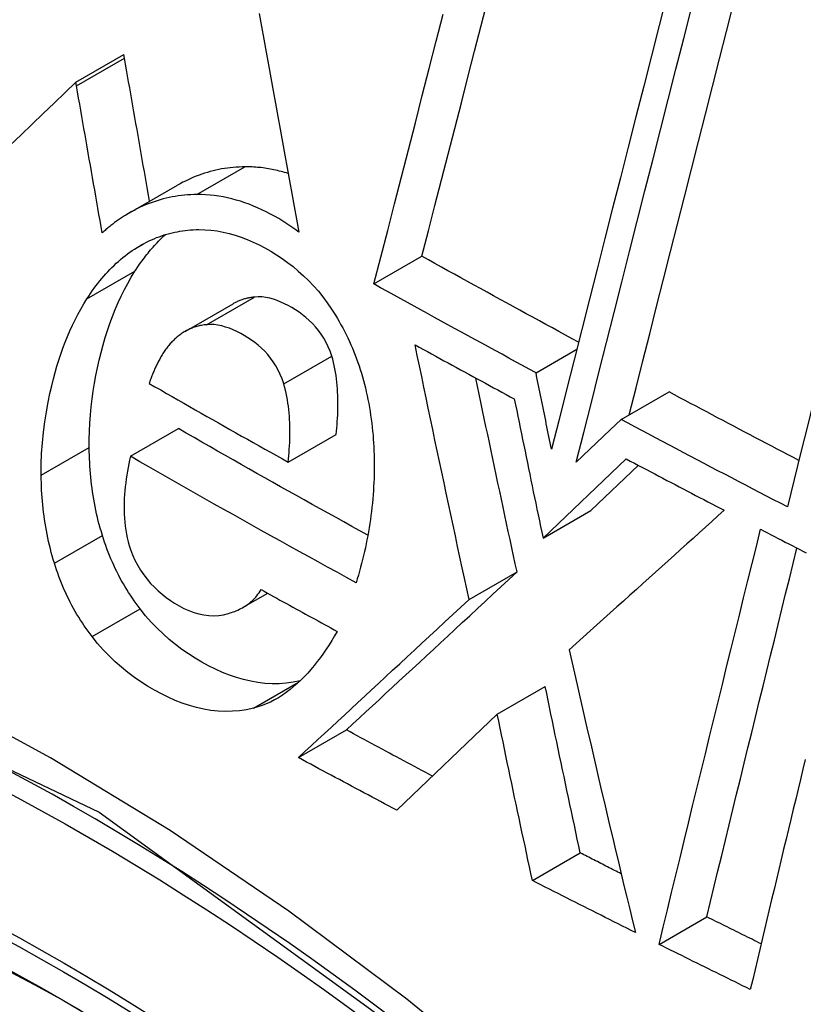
# Model space of a CAD drawing. Header units: inches. Extents: x 581 to 683, y 228 to 312.
# Tile 8 of 104: x 630.4847 to 630.5809, y 270.5777 to 270.6986. Entities that reach past the tile are written whole.
import ezdxf

# ---------------------------------------------------------------- set-up
doc = ezdxf.new("R2010")
doc.units = ezdxf.units.IN
doc.header["$MEASUREMENT"] = 0
doc.layers.add('Visible Edges(ANSI)', color=7, linetype='Continuous', lineweight=25)
doc.layers.add('Visible Tangent Edges(ANSI)', color=7, linetype='Continuous', lineweight=25)

msp = doc.modelspace()

# ---------------------------------------------------------------- linework, layer by layer
at = {"layer": 'Visible Edges(ANSI)'}
for p, q in [((630.49163, 270.69089), (630.49753, 270.69429)), ((630.4976, 270.69384), (630.49753, 270.69429)), ((630.49171, 270.69045), (630.49163, 270.69089)), ((630.49821, 270.67485), (630.50411, 270.67824)), ((630.52822, 270.66613), (630.53412, 270.66953)), ((630.50503, 270.6603), (630.51093, 270.66369)), ((630.54812, 270.65523), (630.55314, 270.65812)), ((630.55857, 270.64948), (630.56446, 270.65287)), ((630.55857, 270.64948), (630.55722, 270.6482)), ((630.49833, 270.64497), (630.50423, 270.64837)), ((630.55722, 270.6482), (630.55307, 270.64424)), ((630.51769, 270.64426), (630.52359, 270.64765)), ((630.54898, 270.63493), (630.5592, 270.64466)), ((630.55486, 270.63832), (630.5607, 270.64387)), ((630.54898, 270.63493), (630.55486, 270.63832)), ((630.53991, 270.62739), (630.5458, 270.63078)), ((630.51218, 270.62644), (630.51518, 270.62817)), ((630.54337, 270.61332), (630.54925, 270.61671)), ((630.54337, 270.61332), (630.53104, 270.60153)), ((630.51896, 270.60799), (630.52485, 270.61138)), ((630.54768, 270.5929), (630.55356, 270.59628)), ((630.56323, 270.58506), (630.5691, 270.58844))]:
    msp.add_line(p, q, dxfattribs=at)
at = {"layer": 'Visible Edges(ANSI)', "flags": 128}
for points in [[(630.56419, 270.70159), (630.56324, 270.69786), (630.56229, 270.69413), (630.56134, 270.69039), (630.56038, 270.68665), (630.55943, 270.68291), (630.55848, 270.67917), (630.55753, 270.67543), (630.55658, 270.67169), (630.55563, 270.66796), (630.55469, 270.66424), (630.55375, 270.66053), (630.55281, 270.65683), (630.55188, 270.65315), (630.55095, 270.64948), (630.55002, 270.64583)], [(630.53412, 270.66953), (630.53492, 270.67264), (630.53572, 270.67576), (630.53653, 270.6789), (630.53734, 270.68204), (630.53814, 270.68519), (630.53896, 270.68835), (630.53977, 270.69152), (630.54058, 270.69469), (630.5414, 270.69787), (630.54222, 270.70104)], [(630.55307, 270.64424), (630.55399, 270.64789), (630.55492, 270.65156), (630.55585, 270.65524), (630.55678, 270.65894), (630.55772, 270.66264), (630.55866, 270.66636), (630.55961, 270.67009), (630.56055, 270.67382), (630.5615, 270.67756), (630.56245, 270.6813), (630.5634, 270.68504), (630.56435, 270.68877), (630.5653, 270.69251), (630.56625, 270.69624), (630.56719, 270.69996)], [(630.55957, 270.65005), (630.5604, 270.65336), (630.56124, 270.65669), (630.56209, 270.66002), (630.56293, 270.66337), (630.56378, 270.66673), (630.56464, 270.67009), (630.56549, 270.67346), (630.56635, 270.67684), (630.5672, 270.68022), (630.56806, 270.6836), (630.56892, 270.68698), (630.56978, 270.69036), (630.57064, 270.69374), (630.5715, 270.69712), (630.57236, 270.70049)], [(630.51415, 270.69931), (630.51443, 270.69773), (630.51471, 270.69616), (630.515, 270.69458), (630.51528, 270.69301), (630.51557, 270.69143), (630.51586, 270.68985), (630.51614, 270.68827), (630.51643, 270.68669), (630.51672, 270.68511), (630.517, 270.68353), (630.51729, 270.68195), (630.51758, 270.68037), (630.51787, 270.67879), (630.51815, 270.67721), (630.51844, 270.67564), (630.51873, 270.67407), (630.51902, 270.67249)], [(630.52822, 270.66613), (630.52906, 270.6694), (630.52991, 270.67268), (630.53075, 270.67598), (630.5316, 270.67929), (630.53245, 270.6826), (630.53331, 270.68592), (630.53416, 270.68925), (630.53502, 270.69258), (630.53588, 270.69592), (630.53673, 270.69926)], [(630.59422, 270.69985), (630.59337, 270.69647), (630.59252, 270.69308), (630.59167, 270.68969), (630.59082, 270.68629), (630.58996, 270.68288), (630.58911, 270.67947), (630.58826, 270.67606), (630.58741, 270.67265), (630.58655, 270.66924), (630.5857, 270.66583), (630.58485, 270.66242), (630.58401, 270.65901), (630.58316, 270.65562), (630.58232, 270.65223), (630.58148, 270.64884), (630.58064, 270.64547), (630.57981, 270.64211), (630.57898, 270.63876)], [(630.50069, 270.67627), (630.50056, 270.67701), (630.50043, 270.67774), (630.5003, 270.67847), (630.50017, 270.67921), (630.50004, 270.67994), (630.49991, 270.68067), (630.49978, 270.68141), (630.49965, 270.68214), (630.49952, 270.68287), (630.4994, 270.68361), (630.49927, 270.68434), (630.49914, 270.68507), (630.49901, 270.68581), (630.49888, 270.68654), (630.49875, 270.68727), (630.49863, 270.688), (630.4985, 270.68874), (630.49837, 270.68947), (630.49824, 270.6902), (630.49811, 270.69093), (630.49799, 270.69166), (630.49786, 270.69239), (630.49773, 270.69311), (630.4976, 270.69384)], [(630.49163, 270.69089), (630.4903, 270.68961), (630.48896, 270.68833), (630.48762, 270.68704), (630.48627, 270.68575), (630.48493, 270.68445), (630.48358, 270.68315)], [(630.49487, 270.6724), (630.49474, 270.67315), (630.49461, 270.6739), (630.49447, 270.67466), (630.49434, 270.67541), (630.49421, 270.67616), (630.49408, 270.67692), (630.49394, 270.67767), (630.49381, 270.67843), (630.49368, 270.67918), (630.49355, 270.67993), (630.49341, 270.68069), (630.49328, 270.68144), (630.49315, 270.68219), (630.49302, 270.68294), (630.49289, 270.6837), (630.49276, 270.68445), (630.49262, 270.6852), (630.49249, 270.68595), (630.49236, 270.6867), (630.49223, 270.68745), (630.4921, 270.6882), (630.49197, 270.68895), (630.49184, 270.6897), (630.49171, 270.69045)], [(630.51239, 270.6805), (630.51203, 270.68049), (630.51167, 270.68048), (630.51131, 270.68046), (630.51095, 270.68043), (630.51059, 270.68039), (630.51024, 270.68035), (630.50988, 270.6803), (630.50953, 270.68024), (630.50918, 270.68017), (630.50882, 270.68009), (630.50847, 270.68001), (630.50813, 270.67992), (630.50778, 270.67982), (630.50743, 270.67972), (630.50709, 270.6796), (630.50675, 270.67948), (630.50641, 270.67935), (630.50607, 270.67922), (630.50574, 270.67907), (630.50541, 270.67892), (630.50508, 270.67876), (630.50475, 270.6786), (630.50443, 270.67842), (630.50411, 270.67824)], [(630.5177, 270.67968), (630.51748, 270.67975), (630.51726, 270.67981), (630.51704, 270.67987), (630.51682, 270.67993), (630.5166, 270.67999), (630.51638, 270.68004), (630.51616, 270.68009), (630.51594, 270.68014), (630.51572, 270.68019), (630.5155, 270.68023), (630.51527, 270.68027), (630.51505, 270.68031), (630.51483, 270.68034), (630.51461, 270.68037), (630.51439, 270.6804), (630.51417, 270.68042), (630.51395, 270.68044), (630.51372, 270.68046), (630.5135, 270.68047), (630.51328, 270.68049), (630.51306, 270.68049), (630.51284, 270.6805), (630.51262, 270.6805), (630.51239, 270.6805)], [(630.5065, 270.6771), (630.50611, 270.6771), (630.50573, 270.67708), (630.50535, 270.67706), (630.50497, 270.67702), (630.50459, 270.67698), (630.50421, 270.67693), (630.50383, 270.67688), (630.50346, 270.67681), (630.50309, 270.67673), (630.50271, 270.67665), (630.50234, 270.67656), (630.50198, 270.67645), (630.50161, 270.67634), (630.50124, 270.67622), (630.50088, 270.6761), (630.50052, 270.67596), (630.50017, 270.67582), (630.49981, 270.67566), (630.49946, 270.6755), (630.49911, 270.67533), (630.49877, 270.67516), (630.49842, 270.67497), (630.49808, 270.67477), (630.49775, 270.67457)], [(630.51902, 270.67249), (630.51853, 270.67285), (630.51804, 270.67319), (630.51754, 270.67352), (630.51704, 270.67384), (630.51654, 270.67414), (630.51603, 270.67443), (630.51552, 270.67471), (630.515, 270.67498), (630.51448, 270.67523), (630.51395, 270.67547), (630.51343, 270.67569), (630.5129, 270.6759), (630.51237, 270.67609), (630.51184, 270.67627), (630.5113, 270.67643), (630.51077, 270.67658), (630.51023, 270.6767), (630.5097, 270.67681), (630.50917, 270.67691), (630.50863, 270.67698), (630.5081, 270.67704), (630.50756, 270.67708), (630.50703, 270.6771), (630.5065, 270.6771)], [(630.49775, 270.67457), (630.49762, 270.67449), (630.4975, 270.67442), (630.49737, 270.67433), (630.49725, 270.67425), (630.49712, 270.67417), (630.497, 270.67409), (630.49688, 270.674), (630.49676, 270.67392), (630.49663, 270.67383), (630.49651, 270.67374), (630.49639, 270.67365), (630.49627, 270.67356), (630.49615, 270.67347), (630.49603, 270.67338), (630.49592, 270.67329), (630.4958, 270.67319), (630.49568, 270.6731), (630.49556, 270.673), (630.49545, 270.6729), (630.49533, 270.6728), (630.49522, 270.6727), (630.4951, 270.6726), (630.49499, 270.6725), (630.49487, 270.6724)], [(630.49889, 270.66769), (630.49903, 270.66791), (630.49917, 270.66812), (630.49931, 270.66833), (630.49945, 270.66854), (630.4996, 270.66874), (630.49974, 270.66894), (630.49989, 270.66914), (630.50004, 270.66934), (630.50019, 270.66954), (630.50034, 270.66973), (630.50049, 270.66992), (630.50065, 270.67011), (630.5008, 270.6703), (630.50096, 270.67048), (630.50112, 270.67066), (630.50128, 270.67084), (630.50144, 270.67102), (630.5016, 270.67119), (630.50177, 270.67136), (630.50194, 270.67153), (630.5021, 270.6717), (630.50227, 270.67186), (630.50244, 270.67202), (630.50262, 270.67218)], [(630.49914, 270.6706), (630.49943, 270.67078), (630.49973, 270.67095), (630.50002, 270.67111), (630.50032, 270.67126), (630.50063, 270.67141), (630.50093, 270.67155), (630.50124, 270.67168), (630.50155, 270.67181), (630.50186, 270.67192), (630.50217, 270.67203), (630.50249, 270.67214), (630.50281, 270.67223), (630.50312, 270.67232), (630.50344, 270.6724), (630.50377, 270.67247), (630.50409, 270.67254), (630.50441, 270.67259), (630.50474, 270.67264), (630.50507, 270.67269), (630.50539, 270.67272), (630.50572, 270.67275), (630.50605, 270.67277), (630.50639, 270.67279), (630.50672, 270.67279)], [(630.50672, 270.67279), (630.50746, 270.67278), (630.50821, 270.67273), (630.50896, 270.67263), (630.5097, 270.6725), (630.51045, 270.67233), (630.51119, 270.67212), (630.51193, 270.67187), (630.51266, 270.67159), (630.51339, 270.67127), (630.51412, 270.67093), (630.51484, 270.67055), (630.51555, 270.67014), (630.51625, 270.66971), (630.51694, 270.66926), (630.51762, 270.66877), (630.51829, 270.66826), (630.51894, 270.66771), (630.51958, 270.66714), (630.52021, 270.66653), (630.52081, 270.6659), (630.5214, 270.66523), (630.52196, 270.66453), (630.5225, 270.6638), (630.52303, 270.66304)], [(630.49299, 270.66429), (630.49321, 270.66463), (630.49343, 270.66495), (630.49365, 270.66527), (630.49387, 270.66559), (630.4941, 270.6659), (630.49434, 270.6662), (630.49457, 270.6665), (630.49481, 270.66679), (630.49505, 270.66707), (630.4953, 270.66735), (630.49555, 270.66763), (630.4958, 270.66789), (630.49606, 270.66816), (630.49632, 270.66841), (630.49659, 270.66866), (630.49685, 270.6689), (630.49713, 270.66914), (630.4974, 270.66937), (630.49768, 270.66959), (630.49797, 270.66981), (630.49825, 270.67002), (630.49855, 270.67022), (630.49884, 270.67041), (630.49914, 270.6706)], [(630.55335, 270.65897), (630.55255, 270.65941), (630.55174, 270.65985), (630.55094, 270.66028), (630.55013, 270.66072), (630.54933, 270.66116), (630.54853, 270.66159), (630.54772, 270.66203), (630.54692, 270.66247), (630.54612, 270.66291), (630.54532, 270.66335), (630.54451, 270.66379), (630.54371, 270.66423), (630.54291, 270.66467), (630.54211, 270.66511), (630.54131, 270.66555), (630.54051, 270.66599), (630.53971, 270.66643), (630.53891, 270.66687), (630.53811, 270.66731), (630.53731, 270.66775), (630.53651, 270.6682), (630.53572, 270.66864), (630.53492, 270.66908), (630.53412, 270.66953)], [(630.49328, 270.64604), (630.49328, 270.64705), (630.4933, 270.64806), (630.49335, 270.64905), (630.49342, 270.65005), (630.49352, 270.65103), (630.49363, 270.65201), (630.49377, 270.65298), (630.49393, 270.65394), (630.4941, 270.6549), (630.4943, 270.65585), (630.49451, 270.65679), (630.49474, 270.65772), (630.49498, 270.65864), (630.49524, 270.65954), (630.49552, 270.66042), (630.49582, 270.66129), (630.49614, 270.66215), (630.49647, 270.663), (630.49683, 270.66383), (630.4972, 270.66464), (630.4976, 270.66543), (630.49801, 270.6662), (630.49844, 270.66696), (630.49889, 270.66769)], [(630.54812, 270.65523), (630.54728, 270.65568), (630.54645, 270.65613), (630.54561, 270.65658), (630.54478, 270.65703), (630.54395, 270.65749), (630.54312, 270.65794), (630.54228, 270.65839), (630.54145, 270.65884), (630.54062, 270.6593), (630.53979, 270.65975), (630.53896, 270.6602), (630.53813, 270.66066), (630.53731, 270.66111), (630.53648, 270.66157), (630.53565, 270.66202), (630.53482, 270.66248), (630.534, 270.66293), (630.53317, 270.66339), (630.53235, 270.66384), (630.53152, 270.6643), (630.5307, 270.66476), (630.52987, 270.66522), (630.52905, 270.66567), (630.52822, 270.66613)], [(630.48738, 270.64264), (630.48738, 270.64398), (630.48743, 270.6453), (630.48752, 270.64662), (630.48765, 270.64792), (630.48782, 270.64921), (630.48801, 270.65045), (630.48822, 270.6516), (630.48844, 270.65267), (630.48867, 270.65363), (630.48888, 270.65449), (630.48909, 270.65527), (630.48931, 270.65603), (630.48955, 270.65678), (630.48979, 270.65752), (630.49005, 270.65825), (630.49032, 270.65897), (630.49061, 270.65968), (630.49091, 270.66038), (630.49122, 270.66106), (630.49154, 270.66173), (630.49189, 270.66239), (630.49224, 270.66304), (630.49261, 270.66367), (630.49299, 270.66429)], [(630.51357, 270.66452), (630.51346, 270.66451), (630.51334, 270.66449), (630.51323, 270.66448), (630.51311, 270.66446), (630.513, 270.66444), (630.51288, 270.66442), (630.51277, 270.6644), (630.51266, 270.66437), (630.51255, 270.66434), (630.51243, 270.66431), (630.51232, 270.66428), (630.51221, 270.66425), (630.5121, 270.66422), (630.51199, 270.66418), (630.51188, 270.66414), (630.51177, 270.6641), (630.51167, 270.66406), (630.51156, 270.66401), (630.51145, 270.66396), (630.51134, 270.66391), (630.51124, 270.66386), (630.51113, 270.66381), (630.51103, 270.66375), (630.51093, 270.66369)], [(630.52304, 270.65728), (630.52285, 270.65786), (630.52262, 270.65842), (630.52236, 270.65895), (630.52208, 270.65947), (630.52176, 270.65996), (630.52142, 270.66043), (630.52106, 270.66087), (630.52068, 270.66128), (630.52029, 270.66166), (630.51988, 270.66202), (630.51946, 270.66235), (630.51904, 270.66266), (630.5186, 270.66295), (630.51816, 270.66322), (630.51771, 270.66347), (630.51726, 270.6637), (630.51681, 270.6639), (630.51635, 270.66409), (630.51589, 270.66425), (630.51543, 270.66437), (630.51496, 270.66447), (630.5145, 270.66453), (630.51403, 270.66454), (630.51357, 270.66452)], [(630.52303, 270.66304), (630.52327, 270.66266), (630.52351, 270.66228), (630.52374, 270.6619), (630.52396, 270.66151), (630.52418, 270.66112), (630.5244, 270.66072), (630.52461, 270.66032), (630.52481, 270.65991), (630.52501, 270.6595), (630.52521, 270.65908), (630.52539, 270.65866), (630.52558, 270.65824), (630.52575, 270.65781), (630.52592, 270.65738), (630.52609, 270.65694), (630.52624, 270.6565), (630.5264, 270.65606), (630.52654, 270.65562), (630.52668, 270.65517), (630.52681, 270.65472), (630.52694, 270.65427), (630.52706, 270.65381), (630.52717, 270.65336), (630.52728, 270.6529)], [(630.50767, 270.66112), (630.50752, 270.66111), (630.50737, 270.66109), (630.50722, 270.66106), (630.50707, 270.66104), (630.50693, 270.66101), (630.50678, 270.66098), (630.50663, 270.66094), (630.50648, 270.6609), (630.50634, 270.66086), (630.5062, 270.66082), (630.50605, 270.66077), (630.50591, 270.66071), (630.50577, 270.66066), (630.50563, 270.6606), (630.50549, 270.66054), (630.50535, 270.66047), (630.50521, 270.6604), (630.50508, 270.66033), (630.50494, 270.66025), (630.50481, 270.66017), (630.50468, 270.66008), (630.50455, 270.65999), (630.50442, 270.6599), (630.5043, 270.6598)], [(630.51715, 270.65388), (630.51695, 270.65446), (630.51672, 270.65502), (630.51647, 270.65556), (630.51618, 270.65607), (630.51587, 270.65656), (630.51554, 270.65702), (630.51518, 270.65745), (630.51481, 270.65786), (630.51442, 270.65824), (630.51401, 270.6586), (630.5136, 270.65893), (630.51318, 270.65924), (630.51275, 270.65953), (630.51231, 270.65979), (630.51187, 270.66004), (630.51141, 270.66028), (630.51095, 270.66049), (630.51049, 270.66068), (630.51002, 270.66084), (630.50955, 270.66097), (630.50908, 270.66107), (630.50861, 270.66113), (630.50814, 270.66115), (630.50767, 270.66112)], [(630.5043, 270.6598), (630.50418, 270.65971), (630.50407, 270.65962), (630.50396, 270.65952), (630.50385, 270.65943), (630.50374, 270.65933), (630.50364, 270.65923), (630.50353, 270.65912), (630.50343, 270.65902), (630.50332, 270.65891), (630.50322, 270.6588), (630.50312, 270.65869), (630.50303, 270.65857), (630.50293, 270.65846), (630.50284, 270.65834), (630.50274, 270.65822), (630.50265, 270.65809), (630.50256, 270.65797), (630.50247, 270.65784), (630.50239, 270.65771), (630.5023, 270.65758), (630.50222, 270.65744), (630.50214, 270.65731), (630.50206, 270.65717), (630.50198, 270.65702)], [(630.53991, 270.62739), (630.53962, 270.62869), (630.53934, 270.63), (630.53906, 270.6313), (630.53878, 270.6326), (630.5385, 270.63391), (630.53822, 270.63521), (630.53794, 270.63651), (630.53766, 270.63782), (630.53738, 270.63912), (630.5371, 270.64043), (630.53683, 270.64173), (630.53655, 270.64304), (630.53627, 270.64434), (630.536, 270.64565), (630.53572, 270.64695), (630.53545, 270.64825), (630.53517, 270.64956), (630.5349, 270.65086), (630.53463, 270.65216), (630.53436, 270.65346), (630.53409, 270.65476), (630.53381, 270.65606), (630.53354, 270.65736), (630.53328, 270.65866)], [(630.53328, 270.65866), (630.53378, 270.65838), (630.53429, 270.6581), (630.53479, 270.65782), (630.5353, 270.65754), (630.53581, 270.65727), (630.53631, 270.65699), (630.53682, 270.65671), (630.53733, 270.65643), (630.53784, 270.65616), (630.53834, 270.65588), (630.53885, 270.6556), (630.53936, 270.65532), (630.53987, 270.65505), (630.54037, 270.65477), (630.54088, 270.65449), (630.54139, 270.65422), (630.5419, 270.65394), (630.54241, 270.65366), (630.54292, 270.65339), (630.54342, 270.65311), (630.54393, 270.65284), (630.54444, 270.65256), (630.54495, 270.65229), (630.54546, 270.65201)], [(630.50198, 270.65702), (630.50192, 270.6569), (630.50185, 270.65678), (630.50179, 270.65666), (630.50173, 270.65654), (630.50167, 270.65642), (630.5016, 270.65629), (630.50154, 270.65617), (630.50148, 270.65604), (630.50142, 270.65591), (630.50136, 270.65578), (630.5013, 270.65565), (630.50124, 270.65552), (630.50119, 270.65539), (630.50113, 270.65526), (630.50108, 270.65513), (630.50102, 270.655), (630.50097, 270.65486), (630.50092, 270.65473), (630.50087, 270.6546), (630.50082, 270.65446), (630.50077, 270.65433), (630.50072, 270.65419), (630.50068, 270.65405), (630.50063, 270.65392)], [(630.52359, 270.64765), (630.52363, 270.64804), (630.52367, 270.64844), (630.5237, 270.64884), (630.52373, 270.64924), (630.52376, 270.64964), (630.52378, 270.65004), (630.52379, 270.65044), (630.5238, 270.65085), (630.52381, 270.65125), (630.52381, 270.65165), (630.5238, 270.65206), (630.52379, 270.65246), (630.52377, 270.65286), (630.52375, 270.65327), (630.52372, 270.65368), (630.52368, 270.65408), (630.52363, 270.65449), (630.52357, 270.65489), (630.52351, 270.6553), (630.52344, 270.6557), (630.52335, 270.6561), (630.52326, 270.65649), (630.52316, 270.65689), (630.52304, 270.65728)], [(630.55002, 270.64583), (630.54994, 270.64622), (630.54986, 270.64661), (630.54978, 270.647), (630.5497, 270.64739), (630.54962, 270.64779), (630.54954, 270.64818), (630.54946, 270.64857), (630.54938, 270.64896), (630.54931, 270.64935), (630.54923, 270.64974), (630.54915, 270.65014), (630.54907, 270.65053), (630.54899, 270.65092), (630.54891, 270.65131), (630.54883, 270.6517), (630.54875, 270.65209), (630.54867, 270.65249), (630.54859, 270.65288), (630.54851, 270.65327), (630.54843, 270.65366), (630.54835, 270.65405), (630.54827, 270.65445), (630.54819, 270.65484), (630.54812, 270.65523)], [(630.5458, 270.63078), (630.54558, 270.63177), (630.54537, 270.63276), (630.54515, 270.63375), (630.54494, 270.63474), (630.54472, 270.63574), (630.54451, 270.63673), (630.5443, 270.63772), (630.54409, 270.63871), (630.54387, 270.6397), (630.54366, 270.64069), (630.54345, 270.64169), (630.54324, 270.64268), (630.54303, 270.64367), (630.54282, 270.64466), (630.54261, 270.64566), (630.5424, 270.64665), (630.54219, 270.64764), (630.54198, 270.64863), (630.54177, 270.64962), (630.54156, 270.65061), (630.54135, 270.65161), (630.54114, 270.6526), (630.54093, 270.65359), (630.54073, 270.65458)], [(630.50063, 270.65392), (630.50134, 270.65351), (630.50205, 270.65311), (630.50275, 270.6527), (630.50346, 270.6523), (630.50417, 270.65189), (630.50487, 270.65149), (630.50558, 270.65108), (630.50629, 270.65068), (630.507, 270.65028), (630.50771, 270.64987), (630.50842, 270.64947), (630.50913, 270.64907), (630.50984, 270.64866), (630.51055, 270.64826), (630.51126, 270.64786), (630.51198, 270.64746), (630.51269, 270.64706), (630.5134, 270.64666), (630.51412, 270.64626), (630.51483, 270.64586), (630.51554, 270.64546), (630.51626, 270.64506), (630.51698, 270.64466), (630.51769, 270.64426)], [(630.51769, 270.64426), (630.51773, 270.64465), (630.51777, 270.64504), (630.5178, 270.64544), (630.51783, 270.64584), (630.51786, 270.64624), (630.51788, 270.64665), (630.5179, 270.64705), (630.51791, 270.64746), (630.51791, 270.64787), (630.51791, 270.64827), (630.51791, 270.64868), (630.51789, 270.64909), (630.51787, 270.64949), (630.51785, 270.6499), (630.51782, 270.6503), (630.51778, 270.6507), (630.51773, 270.65111), (630.51767, 270.65151), (630.51761, 270.65191), (630.51754, 270.65231), (630.51745, 270.65271), (630.51736, 270.6531), (630.51726, 270.65349), (630.51715, 270.65388)], [(630.52728, 270.6529), (630.52738, 270.65241), (630.52748, 270.65193), (630.52758, 270.65145), (630.52766, 270.65096), (630.52775, 270.65048), (630.52782, 270.65), (630.52789, 270.64951), (630.52795, 270.64903), (630.52801, 270.64855), (630.52806, 270.64806), (630.52811, 270.64758), (630.52815, 270.64709), (630.52818, 270.64661), (630.52821, 270.64612), (630.52823, 270.64564), (630.52825, 270.64516), (630.52826, 270.64467), (630.52827, 270.64419), (630.52827, 270.6437), (630.52826, 270.64322), (630.52825, 270.64274), (630.52824, 270.64225), (630.52822, 270.64177), (630.52819, 270.64129)], [(630.5804, 270.64446), (630.57973, 270.64481), (630.57906, 270.64516), (630.5784, 270.64551), (630.57773, 270.64586), (630.57706, 270.64621), (630.5764, 270.64656), (630.57573, 270.6469), (630.57507, 270.64725), (630.5744, 270.6476), (630.57374, 270.64795), (630.57307, 270.6483), (630.57241, 270.64865), (630.57174, 270.649), (630.57108, 270.64935), (630.57042, 270.6497), (630.56975, 270.65005), (630.56909, 270.65041), (630.56843, 270.65076), (630.56777, 270.65111), (630.5671, 270.65146), (630.56644, 270.65181), (630.56578, 270.65216), (630.56512, 270.65252), (630.56446, 270.65287)], [(630.54546, 270.65201), (630.54561, 270.6513), (630.54575, 270.65059), (630.5459, 270.64988), (630.54604, 270.64916), (630.54619, 270.64845), (630.54633, 270.64774), (630.54648, 270.64703), (630.54662, 270.64632), (630.54677, 270.64561), (630.54691, 270.64489), (630.54706, 270.64418), (630.54721, 270.64347), (630.54735, 270.64276), (630.5475, 270.64205), (630.54765, 270.64133), (630.54779, 270.64062), (630.54794, 270.63991), (630.54809, 270.6392), (630.54824, 270.63849), (630.54838, 270.63778), (630.54853, 270.63706), (630.54868, 270.63635), (630.54883, 270.63564), (630.54898, 270.63493)], [(630.57898, 270.63876), (630.57813, 270.6392), (630.57727, 270.63964), (630.57642, 270.64009), (630.57556, 270.64053), (630.57471, 270.64098), (630.57386, 270.64142), (630.573, 270.64187), (630.57215, 270.64231), (630.5713, 270.64276), (630.57045, 270.6432), (630.5696, 270.64365), (630.56875, 270.6441), (630.5679, 270.64454), (630.56705, 270.64499), (630.5662, 270.64544), (630.56535, 270.64589), (630.5645, 270.64633), (630.56365, 270.64678), (630.5628, 270.64723), (630.56196, 270.64768), (630.56111, 270.64813), (630.56026, 270.64858), (630.55942, 270.64903), (630.55857, 270.64948)], [(630.52747, 270.63529), (630.5265, 270.63583), (630.52552, 270.63637), (630.52454, 270.63691), (630.52357, 270.63745), (630.52259, 270.63799), (630.52161, 270.63853), (630.52064, 270.63907), (630.51967, 270.63961), (630.5187, 270.64016), (630.51773, 270.6407), (630.51676, 270.64124), (630.51579, 270.64179), (630.51482, 270.64233), (630.51385, 270.64288), (630.51288, 270.64342), (630.51192, 270.64397), (630.51095, 270.64452), (630.50999, 270.64507), (630.50903, 270.64562), (630.50806, 270.64616), (630.5071, 270.64671), (630.50614, 270.64726), (630.50518, 270.64781), (630.50423, 270.64837)], [(630.49489, 270.63526), (630.49476, 270.6357), (630.49463, 270.63614), (630.49451, 270.63658), (630.49439, 270.63702), (630.49429, 270.63746), (630.49418, 270.63791), (630.49409, 270.63835), (630.494, 270.6388), (630.49391, 270.63925), (630.49383, 270.63969), (630.49376, 270.64014), (630.49369, 270.64059), (630.49363, 270.64104), (630.49357, 270.64149), (630.49352, 270.64195), (630.49347, 270.6424), (630.49343, 270.64285), (630.49339, 270.64331), (630.49336, 270.64376), (630.49333, 270.64422), (630.49331, 270.64467), (630.49329, 270.64513), (630.49328, 270.64558), (630.49328, 270.64604)], [(630.49833, 270.64497), (630.49823, 270.64451), (630.49814, 270.64406), (630.49805, 270.64359), (630.49797, 270.64313), (630.49789, 270.64266), (630.49782, 270.64219), (630.49776, 270.64172), (630.4977, 270.64124), (630.49765, 270.64077), (630.49761, 270.64029), (630.49758, 270.63981), (630.49756, 270.63933), (630.49755, 270.63884), (630.49755, 270.63835), (630.49757, 270.63786), (630.49759, 270.63737), (630.49763, 270.63688), (630.49768, 270.63639), (630.49775, 270.63591), (630.49783, 270.63543), (630.49793, 270.63495), (630.49805, 270.63448), (630.49818, 270.63401), (630.49833, 270.63355)], [(630.52603, 270.62946), (630.52486, 270.6301), (630.52369, 270.63074), (630.52253, 270.63137), (630.52136, 270.63201), (630.5202, 270.63266), (630.51903, 270.6333), (630.51787, 270.63394), (630.51671, 270.63458), (630.51555, 270.63522), (630.5144, 270.63587), (630.51324, 270.63651), (630.51209, 270.63716), (630.51093, 270.63781), (630.50978, 270.63845), (630.50863, 270.6391), (630.50748, 270.63975), (630.50633, 270.6404), (630.50518, 270.64105), (630.50404, 270.6417), (630.50289, 270.64235), (630.50175, 270.64301), (630.50061, 270.64366), (630.49947, 270.64431), (630.49833, 270.64497)], [(630.5592, 270.64466), (630.5597, 270.64439), (630.5602, 270.64413), (630.5607, 270.64386), (630.5612, 270.6436), (630.5617, 270.64334), (630.5622, 270.64307), (630.5627, 270.64281), (630.5632, 270.64254), (630.5637, 270.64228), (630.5642, 270.64202), (630.5647, 270.64175), (630.5652, 270.64149), (630.5657, 270.64123), (630.5662, 270.64096), (630.56671, 270.6407), (630.56721, 270.64044), (630.56771, 270.64018), (630.56821, 270.63991), (630.56871, 270.63965), (630.56921, 270.63939), (630.56972, 270.63913), (630.57022, 270.63886), (630.57072, 270.6386), (630.57122, 270.63834)], [(630.48899, 270.63186), (630.48886, 270.6323), (630.48873, 270.63274), (630.48861, 270.63318), (630.4885, 270.63362), (630.48839, 270.63407), (630.48829, 270.63451), (630.48819, 270.63496), (630.4881, 270.6354), (630.48801, 270.63585), (630.48793, 270.6363), (630.48786, 270.63675), (630.48779, 270.6372), (630.48773, 270.63765), (630.48767, 270.6381), (630.48762, 270.63855), (630.48757, 270.639), (630.48753, 270.63946), (630.48749, 270.63991), (630.48746, 270.64036), (630.48743, 270.64082), (630.48741, 270.64127), (630.4874, 270.64173), (630.48738, 270.64219), (630.48738, 270.64264)], [(630.52819, 270.64129), (630.52816, 270.64077), (630.52812, 270.64026), (630.52808, 270.63974), (630.52803, 270.63923), (630.52798, 270.63872), (630.52792, 270.63821), (630.52786, 270.63771), (630.52779, 270.63721), (630.52771, 270.63671), (630.52763, 270.63621), (630.52755, 270.63571), (630.52746, 270.63522), (630.52737, 270.63473), (630.52727, 270.63424), (630.52717, 270.63375), (630.52706, 270.63327), (630.52695, 270.63278), (630.52683, 270.6323), (630.52671, 270.63182), (630.52658, 270.63135), (630.52645, 270.63087), (630.52631, 270.6304), (630.52617, 270.62993), (630.52603, 270.62946)], [(630.57122, 270.63834), (630.57046, 270.63765), (630.56969, 270.63696), (630.56893, 270.63627), (630.56817, 270.63559), (630.5674, 270.6349), (630.56664, 270.63421), (630.56587, 270.63353), (630.56511, 270.63284), (630.56434, 270.63215), (630.56357, 270.63145), (630.56279, 270.63075), (630.56201, 270.63005), (630.56123, 270.62935), (630.56044, 270.62864), (630.55965, 270.62793), (630.55885, 270.62721), (630.55805, 270.62649), (630.55724, 270.62576), (630.55642, 270.62502), (630.55559, 270.62428), (630.55476, 270.62353), (630.55392, 270.62277), (630.55306, 270.62201), (630.5522, 270.62123)], [(630.56323, 270.58506), (630.56374, 270.58718), (630.56425, 270.58929), (630.56476, 270.59141), (630.56528, 270.59354), (630.5658, 270.59567), (630.56631, 270.59779), (630.56683, 270.59992), (630.56735, 270.60206), (630.56787, 270.60419), (630.56839, 270.60632), (630.56891, 270.60846), (630.56943, 270.61059), (630.56996, 270.61272), (630.57048, 270.61485), (630.571, 270.61698), (630.57152, 270.61911), (630.57205, 270.62123), (630.57257, 270.62336), (630.57309, 270.62548), (630.57361, 270.62759), (630.57413, 270.62971), (630.57465, 270.63181), (630.57517, 270.63392), (630.57569, 270.63601)], [(630.57569, 270.63601), (630.57612, 270.63579), (630.57655, 270.63557), (630.57698, 270.63534), (630.57741, 270.63512), (630.57785, 270.6349), (630.57828, 270.63468), (630.57871, 270.63445), (630.57914, 270.63423), (630.57957, 270.63401), (630.58, 270.63379), (630.58043, 270.63356), (630.58086, 270.63334), (630.5813, 270.63312)], [(630.49953, 270.62623), (630.49928, 270.62656), (630.49904, 270.62689), (630.4988, 270.62722), (630.49857, 270.62756), (630.49834, 270.62791), (630.49811, 270.62825), (630.49789, 270.62861), (630.49767, 270.62896), (630.49746, 270.62933), (630.49725, 270.62969), (630.49705, 270.63007), (630.49685, 270.63044), (630.49666, 270.63082), (630.49647, 270.63121), (630.49629, 270.6316), (630.49611, 270.63199), (630.49594, 270.63239), (630.49577, 270.63279), (630.49561, 270.63319), (630.49545, 270.6336), (630.4953, 270.63401), (630.49516, 270.63442), (630.49502, 270.63484), (630.49489, 270.63526)], [(630.49833, 270.63355), (630.49859, 270.63287), (630.49889, 270.63222), (630.49922, 270.63158), (630.49958, 270.63098), (630.49997, 270.63041), (630.50038, 270.62987), (630.50081, 270.62937), (630.50127, 270.62889), (630.50174, 270.62845), (630.50223, 270.62803), (630.50273, 270.62764), (630.50324, 270.62728), (630.50376, 270.62695), (630.50431, 270.62662), (630.5049, 270.62631), (630.5055, 270.62604), (630.50611, 270.62581), (630.50673, 270.62563), (630.50734, 270.6255), (630.50796, 270.62542), (630.50857, 270.6254), (630.50917, 270.62544), (630.50977, 270.62553), (630.51036, 270.62568)], [(630.5691, 270.58844), (630.56955, 270.59032), (630.57, 270.59219), (630.57046, 270.59408), (630.57092, 270.59596), (630.57137, 270.59784), (630.57183, 270.59973), (630.57229, 270.60162), (630.57275, 270.60351), (630.57321, 270.6054), (630.57367, 270.60729), (630.57414, 270.60919), (630.5746, 270.61108), (630.57506, 270.61297), (630.57553, 270.61486), (630.57599, 270.61676), (630.57645, 270.61865), (630.57692, 270.62054), (630.57738, 270.62242), (630.57785, 270.62431), (630.57831, 270.62619), (630.57877, 270.62808), (630.57924, 270.62995), (630.5797, 270.63183), (630.58016, 270.6337)], [(630.49363, 270.62284), (630.49338, 270.62316), (630.49314, 270.62349), (630.4929, 270.62383), (630.49267, 270.62417), (630.49244, 270.62451), (630.49221, 270.62486), (630.49199, 270.62521), (630.49177, 270.62557), (630.49156, 270.62593), (630.49135, 270.6263), (630.49115, 270.62667), (630.49095, 270.62705), (630.49076, 270.62743), (630.49057, 270.62781), (630.49039, 270.6282), (630.49021, 270.6286), (630.49004, 270.62899), (630.48987, 270.62939), (630.48971, 270.6298), (630.48955, 270.6302), (630.4894, 270.63061), (630.48926, 270.63103), (630.48912, 270.63144), (630.48899, 270.63186)], [(630.52485, 270.61138), (630.52564, 270.61212), (630.52644, 270.61286), (630.52724, 270.6136), (630.52805, 270.61434), (630.52885, 270.61509), (630.52966, 270.61584), (630.53048, 270.6166), (630.5313, 270.61736), (630.53213, 270.61813), (630.53297, 270.6189), (630.53381, 270.61968), (630.53466, 270.62047), (630.53552, 270.62127), (630.5364, 270.62208), (630.53728, 270.62289), (630.53817, 270.62372), (630.53907, 270.62456), (630.53999, 270.62541), (630.54092, 270.62627), (630.54187, 270.62714), (630.54282, 270.62803), (630.5438, 270.62893), (630.54479, 270.62985), (630.5458, 270.63078)], [(630.51036, 270.62568), (630.51056, 270.62574), (630.51075, 270.6258), (630.51094, 270.62587), (630.51113, 270.62594), (630.51132, 270.62602), (630.51151, 270.6261), (630.5117, 270.62619), (630.51188, 270.62628), (630.51207, 270.62638), (630.51225, 270.62648), (630.51243, 270.62659), (630.5126, 270.62671), (630.51277, 270.62683), (630.51294, 270.62695), (630.51311, 270.62709), (630.51327, 270.62723), (630.51342, 270.62738), (630.51357, 270.62753), (630.51372, 270.62769), (630.51386, 270.62786), (630.51399, 270.62804), (630.51412, 270.62823), (630.51424, 270.62842), (630.51436, 270.62862)], [(630.51436, 270.62862), (630.51475, 270.62841), (630.51514, 270.62819), (630.51552, 270.62798), (630.51591, 270.62776), (630.5163, 270.62755), (630.51669, 270.62733), (630.51708, 270.62711), (630.51747, 270.6269), (630.51786, 270.62669), (630.51825, 270.62647), (630.51864, 270.62626), (630.51903, 270.62604), (630.51942, 270.62583), (630.51982, 270.62561), (630.52021, 270.6254), (630.5206, 270.62518), (630.52099, 270.62497), (630.52138, 270.62476), (630.52177, 270.62454), (630.52216, 270.62433), (630.52255, 270.62412), (630.52294, 270.6239), (630.52334, 270.62369), (630.52373, 270.62348)], [(630.51896, 270.60799), (630.51975, 270.60872), (630.52055, 270.60946), (630.52135, 270.61021), (630.52216, 270.61095), (630.52297, 270.6117), (630.52378, 270.61246), (630.5246, 270.61321), (630.52542, 270.61398), (630.52625, 270.61475), (630.52709, 270.61552), (630.52793, 270.6163), (630.52879, 270.61709), (630.52965, 270.61789), (630.53052, 270.6187), (630.5314, 270.61951), (630.53229, 270.62034), (630.5332, 270.62118), (630.53411, 270.62203), (630.53504, 270.62289), (630.53599, 270.62376), (630.53694, 270.62465), (630.53791, 270.62555), (630.5389, 270.62646), (630.53991, 270.62739)], [(630.51915, 270.6174), (630.5183, 270.61723), (630.51744, 270.61711), (630.51658, 270.61706), (630.51572, 270.61705), (630.51485, 270.6171), (630.51398, 270.6172), (630.51311, 270.61736), (630.51223, 270.61756), (630.51136, 270.61782), (630.51049, 270.61811), (630.50963, 270.61845), (630.50878, 270.61884), (630.50793, 270.61925), (630.50709, 270.61971), (630.50627, 270.6202), (630.50545, 270.62072), (630.50465, 270.62127), (630.50386, 270.62187), (630.50309, 270.6225), (630.50233, 270.62317), (630.5016, 270.62388), (630.50089, 270.62462), (630.5002, 270.62541), (630.49953, 270.62623)], [(630.51344, 270.61405), (630.51258, 270.61386), (630.51172, 270.61374), (630.51085, 270.61367), (630.50998, 270.61365), (630.50909, 270.61369), (630.50821, 270.61379), (630.50733, 270.61394), (630.50645, 270.61414), (630.50557, 270.61438), (630.5047, 270.61468), (630.50384, 270.61501), (630.50298, 270.61539), (630.50213, 270.61581), (630.50128, 270.61626), (630.50044, 270.61675), (630.49962, 270.61728), (630.49881, 270.61784), (630.49801, 270.61844), (630.49722, 270.61907), (630.49646, 270.61975), (630.49572, 270.62046), (630.495, 270.62121), (630.4943, 270.622), (630.49363, 270.62284)], [(630.52373, 270.62348), (630.5234, 270.62292), (630.52307, 270.62238), (630.52273, 270.62184), (630.52238, 270.62131), (630.52202, 270.62079), (630.52165, 270.62028), (630.52127, 270.61978), (630.52089, 270.6193), (630.52049, 270.61882), (630.52009, 270.61837), (630.51967, 270.61792), (630.51925, 270.6175), (630.51881, 270.61709), (630.51837, 270.6167), (630.51792, 270.61633), (630.51745, 270.61598), (630.51698, 270.61565), (630.5165, 270.61534), (630.51601, 270.61506), (630.51552, 270.61481), (630.51501, 270.61458), (630.51449, 270.61437), (630.51397, 270.6142), (630.51344, 270.61405)], [(630.5522, 270.62123), (630.55253, 270.61979), (630.55285, 270.61834), (630.55318, 270.6169), (630.55351, 270.61545), (630.55384, 270.61401), (630.55417, 270.61256), (630.5545, 270.61111), (630.55484, 270.60967), (630.55517, 270.60822), (630.55551, 270.60677), (630.55584, 270.60532), (630.55618, 270.60387), (630.55652, 270.60243), (630.55686, 270.60098), (630.5572, 270.59953), (630.55754, 270.59808), (630.55789, 270.59664), (630.55823, 270.59519), (630.55858, 270.59374), (630.55892, 270.59229), (630.55927, 270.59085), (630.55962, 270.5894), (630.55997, 270.58796), (630.56032, 270.58651)], [(630.55356, 270.59628), (630.55338, 270.59713), (630.55319, 270.59799), (630.55301, 270.59884), (630.55283, 270.59969), (630.55265, 270.60054), (630.55246, 270.60139), (630.55228, 270.60224), (630.5521, 270.60309), (630.55192, 270.60394), (630.55174, 270.6048), (630.55156, 270.60565), (630.55138, 270.6065), (630.5512, 270.60735), (630.55102, 270.6082), (630.55084, 270.60905), (630.55067, 270.60991), (630.55049, 270.61076), (630.55031, 270.61161), (630.55013, 270.61246), (630.54996, 270.61331), (630.54978, 270.61416), (630.5496, 270.61501), (630.54943, 270.61586), (630.54925, 270.61671)], [(630.54768, 270.5929), (630.5475, 270.59375), (630.54731, 270.5946), (630.54713, 270.59545), (630.54695, 270.5963), (630.54677, 270.59715), (630.54658, 270.598), (630.5464, 270.59886), (630.54622, 270.59971), (630.54604, 270.60056), (630.54586, 270.60141), (630.54568, 270.60226), (630.5455, 270.60311), (630.54532, 270.60396), (630.54514, 270.60482), (630.54496, 270.60567), (630.54478, 270.60652), (630.5446, 270.60737), (630.54443, 270.60822), (630.54425, 270.60907), (630.54407, 270.60992), (630.54389, 270.61077), (630.54372, 270.61162), (630.54354, 270.61247), (630.54337, 270.61332)], [(630.53542, 270.60572), (630.53498, 270.60596), (630.53453, 270.60619), (630.53409, 270.60642), (630.53365, 270.60666), (630.53321, 270.60689), (630.53277, 270.60713), (630.53233, 270.60736), (630.53188, 270.6076), (630.53144, 270.60783), (630.531, 270.60807), (630.53056, 270.6083), (630.53012, 270.60854), (630.52968, 270.60878), (630.52924, 270.60901), (630.5288, 270.60925), (630.52836, 270.60948), (630.52792, 270.60972), (630.52748, 270.60996), (630.52704, 270.61019), (630.5266, 270.61043), (630.52617, 270.61067), (630.52573, 270.6109), (630.52529, 270.61114), (630.52485, 270.61138)], [(630.53104, 270.60153), (630.53053, 270.6018), (630.53003, 270.60207), (630.52952, 270.60233), (630.52902, 270.6026), (630.52851, 270.60287), (630.52801, 270.60314), (630.5275, 270.6034), (630.527, 270.60367), (630.52649, 270.60394), (630.52599, 270.60421), (630.52549, 270.60448), (630.52498, 270.60475), (630.52448, 270.60502), (630.52398, 270.60528), (630.52347, 270.60555), (630.52297, 270.60582), (630.52247, 270.60609), (630.52196, 270.60636), (630.52146, 270.60663), (630.52096, 270.6069), (630.52046, 270.60717), (630.51996, 270.60744), (630.51946, 270.60771), (630.51896, 270.60799)], [(630.58118, 270.60777), (630.58089, 270.60655), (630.58059, 270.60532), (630.58029, 270.6041), (630.58, 270.60287), (630.5797, 270.60164), (630.57941, 270.60041), (630.57911, 270.59919), (630.57882, 270.59796), (630.57852, 270.59673), (630.57823, 270.5955), (630.57793, 270.59427), (630.57764, 270.59304), (630.57735, 270.59181), (630.57705, 270.59058), (630.57676, 270.58935), (630.57647, 270.58813), (630.57617, 270.5869), (630.57588, 270.58567), (630.57559, 270.58444), (630.5753, 270.58321), (630.57501, 270.58199), (630.57472, 270.58076), (630.57443, 270.57953)], [(630.55858, 270.59373), (630.55837, 270.59383), (630.55816, 270.59394), (630.55795, 270.59405), (630.55774, 270.59415), (630.55753, 270.59426), (630.55732, 270.59437), (630.55711, 270.59447), (630.5569, 270.59458), (630.55669, 270.59468), (630.55649, 270.59479), (630.55628, 270.5949), (630.55607, 270.595), (630.55586, 270.59511), (630.55565, 270.59522), (630.55544, 270.59532), (630.55523, 270.59543), (630.55502, 270.59554), (630.55481, 270.59564), (630.5546, 270.59575), (630.55439, 270.59586), (630.55419, 270.59596), (630.55398, 270.59607), (630.55377, 270.59618), (630.55356, 270.59628)], [(630.56032, 270.58651), (630.55979, 270.58678), (630.55926, 270.58704), (630.55873, 270.58731), (630.55821, 270.58757), (630.55768, 270.58784), (630.55715, 270.5881), (630.55662, 270.58837), (630.5561, 270.58863), (630.55557, 270.5889), (630.55504, 270.58916), (630.55451, 270.58943), (630.55399, 270.5897), (630.55346, 270.58996), (630.55293, 270.59023), (630.55241, 270.59049), (630.55188, 270.59076), (630.55136, 270.59103), (630.55083, 270.59129), (630.55031, 270.59156), (630.54978, 270.59183), (630.54926, 270.5921), (630.54873, 270.59236), (630.54821, 270.59263), (630.54768, 270.5929)], [(630.57576, 270.58514), (630.57548, 270.58527), (630.5752, 270.58541), (630.57492, 270.58555), (630.57464, 270.58569), (630.57437, 270.58582), (630.57409, 270.58596), (630.57381, 270.5861), (630.57353, 270.58624), (630.57325, 270.58637), (630.57298, 270.58651), (630.5727, 270.58665), (630.57242, 270.58679), (630.57214, 270.58692), (630.57187, 270.58706), (630.57159, 270.5872), (630.57131, 270.58734), (630.57104, 270.58748), (630.57076, 270.58761), (630.57048, 270.58775), (630.5702, 270.58789), (630.56993, 270.58803), (630.56965, 270.58816), (630.56937, 270.5883), (630.5691, 270.58844)], [(630.57443, 270.57953), (630.57396, 270.57976), (630.57349, 270.57999), (630.57302, 270.58022), (630.57255, 270.58045), (630.57209, 270.58068), (630.57162, 270.58091), (630.57115, 270.58114), (630.57069, 270.58137), (630.57022, 270.5816), (630.56975, 270.58183), (630.56929, 270.58206), (630.56882, 270.58229), (630.56835, 270.58252), (630.56789, 270.58275), (630.56742, 270.58298), (630.56695, 270.58321), (630.56649, 270.58344), (630.56602, 270.58368), (630.56556, 270.58391), (630.56509, 270.58414), (630.56462, 270.58437), (630.56416, 270.5846), (630.56369, 270.58483), (630.56323, 270.58506)]]:
    msp.add_lwpolyline(points, dxfattribs=at)
at = {"layer": 'Visible Edges(ANSI)'}
for centre, major_axis, start_param, end_param in [((630.59789, 269.81596), (-0.64835, 1.12588), 5.16346, 5.835982), ((630.49315, 270.31892), (0.15718, -0.27294), 2.362013, 7.062765)]:
    msp.add_ellipse(centre, major_axis=major_axis, ratio=0.578093, start_param=start_param, end_param=end_param, dxfattribs=at)
msp.add_ellipse((630.48967, 270.31691), major_axis=(-0.15963, 0.2772), ratio=0.578093, dxfattribs=at)
at = {"layer": 'Visible Tangent Edges(ANSI)'}
for p, q in [((630.49171, 270.69045), (630.4976, 270.69384)), ((630.5065, 270.6771), (630.51239, 270.6805)), ((630.49914, 270.6706), (630.49994, 270.67106)), ((630.49299, 270.66429), (630.49889, 270.66769)), ((630.50767, 270.66112), (630.51357, 270.66452)), ((630.51715, 270.65388), (630.52304, 270.65728)), ((630.48738, 270.64264), (630.49328, 270.64604)), ((630.48899, 270.63186), (630.49489, 270.63526)), ((630.49363, 270.62284), (630.49953, 270.62623)), ((630.51344, 270.61405), (630.51898, 270.61724))]:
    msp.add_line(p, q, dxfattribs=at)
at = {"layer": 'Visible Tangent Edges(ANSI)', "flags": 128}
for points in [[(630.61437, 270.49625), (630.60151, 270.51173), (630.58825, 270.52657), (630.57463, 270.54071), (630.56072, 270.5541), (630.54658, 270.56665), (630.53225, 270.57835), (630.51777, 270.58915), (630.50319, 270.59904), (630.48852, 270.60798), (630.47383, 270.61594), (630.45919, 270.62287), (630.44467, 270.62874), (630.4303, 270.63355), (630.41613, 270.63729), (630.4022, 270.63995), (630.38857, 270.64151), (630.37527, 270.64198), (630.36235, 270.64133), (630.3499, 270.6396), (630.33794, 270.63678), (630.32649, 270.6329)], [(630.24091, 270.48432), (630.25116, 270.53911), (630.27242, 270.58368), (630.30357, 270.61587), (630.34326, 270.63415), (630.38985, 270.63786), (630.44104, 270.62675), (630.49449, 270.60131), (630.54754, 270.56278), (630.59798, 270.51277)]]:
    msp.add_lwpolyline(points, dxfattribs=at)
at = {"layer": 'Visible Tangent Edges(ANSI)'}
for centre, major_axis, start_param, end_param in [((630.49216, 270.31834), (-0.17285, 0.30015), 5.049711, 10.658253), ((630.49211, 270.31831), (-0.1503, 0.261), 4.099688, 6.899754)]:
    msp.add_ellipse(centre, major_axis=major_axis, ratio=0.578093, start_param=start_param, end_param=end_param, dxfattribs=at)
for centre, major_axis in [((630.49275, 270.31868), (0.17078, -0.29656)), ((630.48977, 270.31697), (-0.16238, 0.28198)), ((630.48967, 270.31691), (0.16178, -0.28094))]:
    msp.add_ellipse(centre, major_axis=major_axis, ratio=0.578093, dxfattribs=at)

doc.saveas('drawing.dxf')
